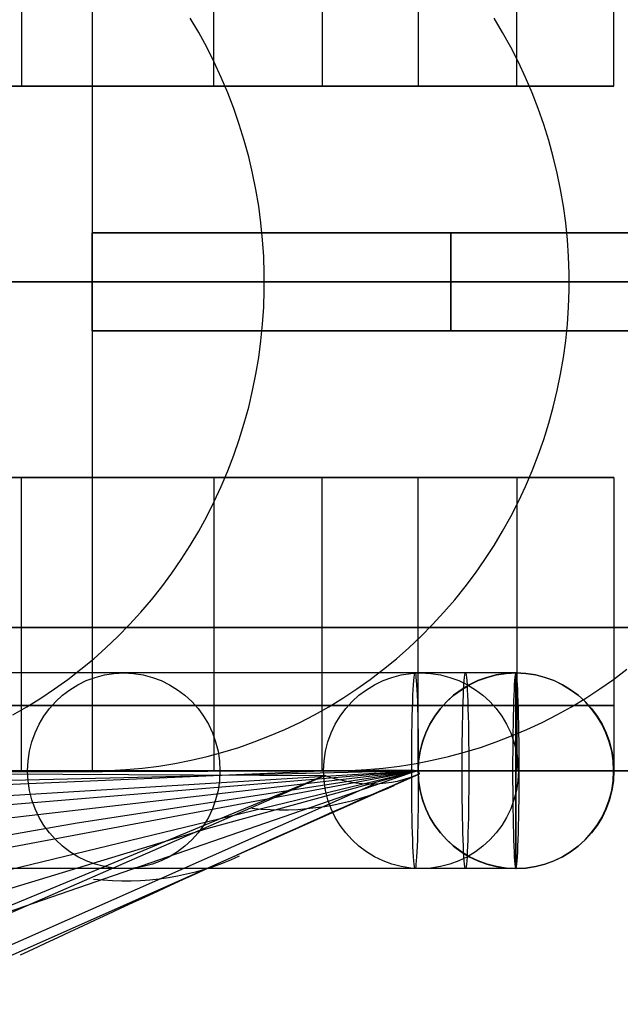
# Model space of a CAD drawing. Extents: x -3378 to 3007, y -425 to 173.
# Tile 49 of 256: x -2615 to -2596, y -348 to -318. Entities that reach past the tile are written whole.
import ezdxf

# ---------------------------------------------------------------- set-up
doc = ezdxf.new("R2010")
doc.units = 0
doc.layers.add('PREDEFINITO', color=7, linetype='CONTINUOUS')

msp = doc.modelspace()

# ---------------------------------------------------------------- linework, layer by layer
at = {"layer": 'PREDEFINITO'}
for p, q in [((-2614.721, -311.001, 1980.888), (-2614.721, -320.001, 1980.888)), ((-2612.55, -311.001, 2115), (-2612.55, -341.001, 2115)), ((-2612.55, -311.001, 3029.166), (-2612.55, -341.001, 3029.166)), ((-2612.55, -311.001, 2589.999), (-2612.55, -341.001, 2589.999)), ((-2612.55, -311.001, 2352.498), (-2612.55, -341.001, 2352.498)), ((-2612.55, -311.001, 2827.501), (-2612.55, -341.001, 2827.501)), ((-2608.818, -320.001, 1979.807), (-2608.818, -311.001, 1979.807)), ((-2605.501, -311.001, 2048.754), (-2605.501, -320.001, 2048.754)), ((-2602.55, -311.001, 2115), (-2602.55, -320.001, 2115)), ((-2602.55, -311.001, 3039.58), (-2602.55, -320.001, 3039.58)), ((-2602.55, -311.001, 2295.849), (-2602.55, -320.001, 2295.849)), ((-2602.55, -311.001, 2205.424), (-2602.55, -320.001, 2205.424)), ((-2602.55, -311.001, 2672.851), (-2602.55, -320.001, 2672.851)), ((-2599.524, -320.001, 2048.221), (-2599.524, -311.001, 2048.221)), ((-2596.55, -320.001, 2115), (-2596.55, -311.001, 2115)), ((-2596.55, -320.001, 3045.76), (-2596.55, -311.001, 3045.76)), ((-2596.55, -320.001, 2295.849), (-2596.55, -311.001, 2295.849)), ((-2596.55, -320.001, 2205.424), (-2596.55, -311.001, 2205.424)), ((-2596.55, -320.001, 2672.851), (-2596.55, -311.001, 2672.851)), ((-2609.288, -318.352, 1903.704), (-2609.55, -317.911, 1903.779)), ((-2599.963, -318.352, 1939.529), (-2600.228, -317.911, 1939.591)), ((-2609.042, -318.802, 1903.634), (-2609.288, -318.352, 1903.704)), ((-2599.714, -318.802, 1939.47), (-2599.963, -318.352, 1939.529)), ((-2608.811, -319.261, 1903.567), (-2609.042, -318.802, 1903.634)), ((-2599.479, -319.261, 1939.415), (-2599.714, -318.802, 1939.47)), ((-2608.595, -319.727, 1903.506), (-2608.811, -319.261, 1903.567)), ((-2599.261, -319.727, 1939.364), (-2599.479, -319.261, 1939.415)), ((-2608.394, -320.201, 1903.448), (-2608.595, -319.727, 1903.506)), ((-2599.058, -320.201, 1939.316), (-2599.261, -319.727, 1939.364)), ((-2614.721, -320.001, 1980.888), (-2608.818, -320.001, 1979.807)), ((-2608.21, -320.682, 1903.395), (-2608.394, -320.201, 1903.448)), ((-2605.501, -320.001, 2048.754), (-2599.524, -320.001, 2048.221)), ((-2602.55, -320.001, 2115), (-2596.55, -320.001, 2115)), ((-2602.55, -320.001, 2115), (-2602.55, -320.001, 2295.849)), ((-2602.55, -320.001, 3039.58), (-2596.55, -320.001, 3045.76)), ((-2602.55, -320.001, 2295.849), (-2602.55, -320.001, 3039.58)), ((-2602.55, -320.001, 2295.849), (-2596.55, -320.001, 2295.849)), ((-2602.55, -320.001, 2205.424), (-2596.55, -320.001, 2205.424)), ((-2602.55, -320.001, 2672.851), (-2596.55, -320.001, 2672.851)), ((-2599.55, -320.001, 2115), (-2599.55, -320.001, 2295.849)), ((-2599.55, -320.001, 2295.849), (-2599.55, -320.001, 3042.676)), ((-2598.871, -320.682, 1939.272), (-2599.058, -320.201, 1939.316)), ((-2596.55, -320.001, 2115), (-2596.55, -320.001, 2295.849)), ((-2596.55, -320.001, 2295.849), (-2596.55, -320.001, 3045.76)), ((-2608.041, -321.169, 1903.347), (-2608.21, -320.682, 1903.395)), ((-2598.7, -321.169, 1939.232), (-2598.871, -320.682, 1939.272)), ((-2607.889, -321.663, 1903.304), (-2608.041, -321.169, 1903.347)), ((-2598.546, -321.663, 1939.196), (-2598.7, -321.169, 1939.232)), ((-2607.753, -322.161, 1903.265), (-2607.889, -321.663, 1903.304)), ((-2598.409, -322.161, 1939.164), (-2598.546, -321.663, 1939.196)), ((-2607.634, -322.663, 1903.231), (-2607.753, -322.161, 1903.265)), ((-2598.288, -322.663, 1939.135), (-2598.409, -322.161, 1939.164)), ((-2607.532, -323.17, 1903.201), (-2607.634, -322.663, 1903.231)), ((-2598.184, -323.17, 1939.111), (-2598.288, -322.663, 1939.135)), ((-2607.446, -323.68, 1903.177), (-2607.532, -323.17, 1903.201)), ((-2598.098, -323.68, 1939.091), (-2598.184, -323.17, 1939.111)), ((-2607.378, -324.193, 1903.157), (-2607.446, -323.68, 1903.177)), ((-2598.028, -324.193, 1939.074), (-2598.098, -323.68, 1939.091)), ((-2607.326, -324.708, 1903.143), (-2607.378, -324.193, 1903.157)), ((-2597.976, -324.708, 1939.062), (-2598.028, -324.193, 1939.074)), ((-2577.625, -324.501, 2348.542), (-2612.55, -324.501, 2348.542)), ((-2577.625, -324.501, 2795.625), (-2612.55, -324.501, 2795.625)), ((-2612.55, -324.501, 2125), (-2577.625, -324.501, 2125)), ((-2607.292, -325.225, 1903.133), (-2607.326, -324.708, 1903.143)), ((-2597.942, -325.225, 1939.054), (-2597.976, -324.708, 1939.062)), ((-2607.275, -325.742, 1903.128), (-2607.292, -325.225, 1903.133)), ((-2597.924, -325.742, 1939.05), (-2597.942, -325.225, 1939.054)), ((-2607.275, -326.26, 1903.128), (-2607.275, -325.742, 1903.128)), ((-2597.924, -326.26, 1939.05), (-2597.924, -325.742, 1939.05)), ((-2612.55, -326.001, 2115), (-2612.55, -326.001, 2123.5)), ((-2612.55, -326.001, 2126.5), (-2612.55, -326.001, 2347.042)), ((-2612.55, -326.001, 2350.042), (-2612.55, -326.001, 2589.999)), ((-2612.55, -326.001, 2589.999), (-2612.55, -326.001, 2794.125)), ((-2612.55, -326.001, 2797.125), (-2612.55, -326.001, 3029.166)), ((-2612.55, -326.001, 2123.5), (-2577.55, -326.001, 2123.5)), ((-2612.55, -326.001, 2126.5), (-2577.55, -326.001, 2126.5)), ((-2577.55, -326.001, 2347.042), (-2612.55, -326.001, 2347.042)), ((-2577.55, -326.001, 2350.042), (-2612.55, -326.001, 2350.042)), ((-2577.55, -326.001, 2797.125), (-2612.55, -326.001, 2797.125)), ((-2577.55, -326.001, 2794.125), (-2612.55, -326.001, 2794.125)), ((-2607.292, -326.778, 1903.133), (-2607.275, -326.26, 1903.128)), ((-2597.942, -326.778, 1939.054), (-2597.924, -326.26, 1939.05)), ((-2607.326, -327.294, 1903.143), (-2607.292, -326.778, 1903.133)), ((-2597.976, -327.294, 1939.062), (-2597.942, -326.778, 1939.054)), ((-2607.378, -327.809, 1903.157), (-2607.326, -327.294, 1903.143)), ((-2598.028, -327.809, 1939.074), (-2597.976, -327.294, 1939.062)), ((-2612.55, -327.501, 2125), (-2577.625, -327.501, 2125)), ((-2577.625, -327.501, 2348.542), (-2612.55, -327.501, 2348.542)), ((-2577.625, -327.501, 2795.625), (-2612.55, -327.501, 2795.625)), ((-2607.446, -328.322, 1903.177), (-2607.378, -327.809, 1903.157)), ((-2598.098, -328.322, 1939.091), (-2598.028, -327.809, 1939.074)), ((-2607.532, -328.832, 1903.201), (-2607.446, -328.322, 1903.177)), ((-2598.184, -328.832, 1939.111), (-2598.098, -328.322, 1939.091)), ((-2607.634, -329.339, 1903.231), (-2607.532, -328.832, 1903.201)), ((-2598.288, -329.339, 1939.135), (-2598.184, -328.832, 1939.111)), ((-2607.753, -329.842, 1903.265), (-2607.634, -329.339, 1903.231)), ((-2598.409, -329.842, 1939.164), (-2598.288, -329.339, 1939.135)), ((-2607.889, -330.34, 1903.304), (-2607.753, -329.842, 1903.265)), ((-2598.546, -330.34, 1939.196), (-2598.409, -329.842, 1939.164)), ((-2608.041, -330.833, 1903.347), (-2607.889, -330.34, 1903.304)), ((-2598.7, -330.833, 1939.232), (-2598.546, -330.34, 1939.196)), ((-2608.21, -331.32, 1903.395), (-2608.041, -330.833, 1903.347)), ((-2598.871, -331.32, 1939.272), (-2598.7, -330.833, 1939.232)), ((-2608.394, -331.801, 1903.448), (-2608.21, -331.32, 1903.395)), ((-2599.058, -331.801, 1939.316), (-2598.871, -331.32, 1939.272)), ((-2614.721, -332.001, 1980.888), (-2608.818, -332.001, 1979.807)), ((-2614.721, -341.001, 1980.888), (-2614.721, -332.001, 1980.888)), ((-2608.818, -332.001, 1979.807), (-2608.818, -341.001, 1979.807)), ((-2608.595, -332.275, 1903.506), (-2608.394, -331.801, 1903.448)), ((-2605.501, -332.001, 2048.754), (-2599.524, -332.001, 2048.221)), ((-2605.501, -341.001, 2048.754), (-2605.501, -332.001, 2048.754)), ((-2602.55, -332.001, 2115), (-2596.55, -332.001, 2115)), ((-2602.55, -332.001, 2115), (-2602.55, -332.001, 2295.849)), ((-2602.55, -332.001, 3039.58), (-2596.55, -332.001, 3045.76)), ((-2602.55, -332.001, 2295.849), (-2602.55, -332.001, 3039.58)), ((-2602.55, -332.001, 2295.849), (-2596.55, -332.001, 2295.849)), ((-2602.55, -341.001, 2115), (-2602.55, -332.001, 2115)), ((-2602.55, -341.001, 3039.58), (-2602.55, -332.001, 3039.58)), ((-2602.55, -341.001, 2295.849), (-2602.55, -332.001, 2295.849)), ((-2602.55, -332.001, 2205.424), (-2596.55, -332.001, 2205.424)), ((-2602.55, -332.001, 2672.851), (-2596.55, -332.001, 2672.851)), ((-2602.55, -341.001, 2205.424), (-2602.55, -332.001, 2205.424)), ((-2602.55, -341.001, 2672.851), (-2602.55, -332.001, 2672.851)), ((-2599.55, -332.001, 2115), (-2599.55, -332.001, 2295.849)), ((-2599.55, -332.001, 2295.849), (-2599.55, -332.001, 3042.676)), ((-2599.524, -332.001, 2048.221), (-2599.524, -341.001, 2048.221)), ((-2599.261, -332.275, 1939.364), (-2599.058, -331.801, 1939.316)), ((-2596.55, -332.001, 2115), (-2596.55, -341.001, 2115)), ((-2596.55, -332.001, 2115), (-2596.55, -332.001, 2295.849)), ((-2596.55, -332.001, 3045.76), (-2596.55, -341.001, 3045.76)), ((-2596.55, -332.001, 2295.849), (-2596.55, -332.001, 3045.76)), ((-2596.55, -332.001, 2295.849), (-2596.55, -341.001, 2295.849)), ((-2596.55, -332.001, 2205.424), (-2596.55, -341.001, 2205.424)), ((-2596.55, -332.001, 2672.851), (-2596.55, -341.001, 2672.851)), ((-2608.811, -332.742, 1903.567), (-2608.595, -332.275, 1903.506)), ((-2599.479, -332.742, 1939.415), (-2599.261, -332.275, 1939.364)), ((-2609.042, -333.2, 1903.634), (-2608.811, -332.742, 1903.567)), ((-2599.714, -333.2, 1939.47), (-2599.479, -332.742, 1939.415)), ((-2609.288, -333.65, 1903.704), (-2609.042, -333.2, 1903.634)), ((-2599.963, -333.65, 1939.529), (-2599.714, -333.2, 1939.47)), ((-2609.55, -334.091, 1903.779), (-2609.288, -333.65, 1903.704)), ((-2600.228, -334.091, 1939.591), (-2599.963, -333.65, 1939.529)), ((-2609.825, -334.522, 1903.858), (-2609.55, -334.091, 1903.779)), ((-2600.507, -334.522, 1939.656), (-2600.228, -334.091, 1939.591)), ((-2610.115, -334.943, 1903.941), (-2609.825, -334.522, 1903.858)), ((-2600.8, -334.943, 1939.725), (-2600.507, -334.522, 1939.656)), ((-2610.419, -335.354, 1904.028), (-2610.115, -334.943, 1903.941)), ((-2601.108, -335.354, 1939.797), (-2600.8, -334.943, 1939.725)), ((-2610.736, -335.753, 1904.118), (-2610.419, -335.354, 1904.028)), ((-2601.429, -335.753, 1939.873), (-2601.108, -335.354, 1939.797)), ((-2611.066, -336.14, 1904.213), (-2610.736, -335.753, 1904.118)), ((-2601.763, -336.14, 1939.951), (-2601.429, -335.753, 1939.873)), ((-2611.409, -336.516, 1904.311), (-2611.066, -336.14, 1904.213)), ((-2602.11, -336.516, 1940.033), (-2601.763, -336.14, 1939.951)), ((-2611.764, -336.879, 1904.413), (-2611.409, -336.516, 1904.311)), ((-2602.47, -336.879, 1940.117), (-2602.11, -336.516, 1940.033)), ((-2612.131, -337.229, 1904.518), (-2611.764, -336.879, 1904.413)), ((-2602.841, -337.229, 1940.204), (-2602.47, -336.879, 1940.117)), ((-2612.509, -337.566, 1904.626), (-2612.131, -337.229, 1904.518)), ((-2603.224, -337.566, 1940.294), (-2602.841, -337.229, 1940.204)), ((-2612.898, -337.888, 1904.737), (-2612.509, -337.566, 1904.626)), ((-2603.619, -337.888, 1940.387), (-2603.224, -337.566, 1940.294)), ((-2613.298, -338.197, 1904.852), (-2612.898, -337.888, 1904.737)), ((-2604.023, -338.197, 1940.482), (-2603.619, -337.888, 1940.387)), ((-2599.557, -338.001, 3043.682), (-2602.651, -338.001, 3043.578)), ((-2599.557, -338.001, 3043.682), (-2599.55, -338.001, 2116)), ((-2599.557, -344.001, 3043.682), (-2599.557, -338.001, 3043.682)), ((-2599.557, -338.001, 3043.682), (-2599.557, -344.001, 3043.682)), ((-2596.567, -338.197, 1976.027), (-2596.158, -337.888, 1975.952)), ((-2613.708, -338.491, 1904.969), (-2613.298, -338.197, 1904.852)), ((-2604.438, -338.491, 1940.579), (-2604.023, -338.197, 1940.482)), ((-2596.986, -338.491, 1976.105), (-2596.567, -338.197, 1976.027)), ((-2614.127, -338.771, 1905.089), (-2613.708, -338.491, 1904.969)), ((-2604.863, -338.771, 1940.679), (-2604.438, -338.491, 1940.579)), ((-2597.415, -338.771, 1976.184), (-2596.986, -338.491, 1976.105)), ((-2614.555, -339.035, 1905.211), (-2614.127, -338.771, 1905.089)), ((-2605.296, -339.035, 1940.78), (-2604.863, -338.771, 1940.679)), ((-2597.853, -339.035, 1976.265), (-2597.415, -338.771, 1976.184)), ((-2614.992, -339.283, 1905.336), (-2614.555, -339.035, 1905.211)), ((-2605.739, -339.283, 1940.884), (-2605.296, -339.035, 1940.78)), ((-2602.55, -339.001, 2115), (-2602.55, -339.001, 2295.849)), ((-2602.55, -339.001, 2295.849), (-2602.55, -339.001, 3039.58)), ((-2598.3, -339.283, 1976.348), (-2597.853, -339.035, 1976.265)), ((-2596.55, -339.001, 2115), (-2596.55, -339.001, 2295.849)), ((-2596.55, -339.001, 2295.849), (-2596.55, -339.001, 3045.76)), ((-2606.647, -339.732, 1941.097), (-2606.189, -339.516, 1940.99)), ((-2606.189, -339.516, 1940.99), (-2605.739, -339.283, 1940.884)), ((-2599.217, -339.732, 1976.518), (-2598.755, -339.516, 1976.432)), ((-2598.755, -339.516, 1976.432), (-2598.3, -339.283, 1976.348)), ((-2607.112, -339.933, 1941.207), (-2606.647, -339.732, 1941.097)), ((-2599.687, -339.933, 1976.605), (-2599.217, -339.732, 1976.518)), ((-2608.06, -340.283, 1941.429), (-2607.583, -340.116, 1941.317)), ((-2607.583, -340.116, 1941.317), (-2607.112, -339.933, 1941.207)), ((-2600.645, -340.283, 1976.782), (-2600.163, -340.116, 1976.693)), ((-2600.163, -340.116, 1976.693), (-2599.687, -339.933, 1976.605)), ((-2609.03, -340.565, 1941.657), (-2608.543, -340.433, 1941.542)), ((-2608.543, -340.433, 1941.542), (-2608.06, -340.283, 1941.429)), ((-2601.624, -340.565, 1976.963), (-2601.132, -340.433, 1976.872)), ((-2601.132, -340.433, 1976.872), (-2600.645, -340.283, 1976.782)), ((-2610.515, -340.858, 1942.005), (-2610.017, -340.778, 1941.888)), ((-2610.017, -340.778, 1941.888), (-2609.522, -340.681, 1941.772)), ((-2609.522, -340.681, 1941.772), (-2609.03, -340.565, 1941.657)), ((-2603.124, -340.858, 1977.241), (-2602.621, -340.778, 1977.147)), ((-2602.621, -340.778, 1977.147), (-2602.121, -340.681, 1977.055)), ((-2602.121, -340.681, 1977.055), (-2601.624, -340.565, 1976.963)), ((-2602.55, -340.999, 2117.486), (-2798.095, -341.645, 1660.662)), ((-2602.551, -340.999, 2250.984), (-2757.615, -344.759, 1880.76)), ((-2602.552, -341.001, 2384.19), (-2719.579, -348.12, 2102.221)), ((-2602.556, -341.002, 2783.923), (-2688.203, -361.79, 2569.715)), ((-2602.553, -341.001, 2517.47), (-2681.412, -350.146, 2324.95)), ((-2605.284, -341.001, 2052.237), (-2672.588, -343.905, 2081.806)), ((-2602.561, -340.989, 2917.532), (-2651.916, -358.068, 2790.731)), ((-2602.554, -341.003, 2650.763), (-2644.143, -348.804, 2547.36)), ((-2602.552, -341, 2288.55), (-2635.656, -343.757, 2303.628)), ((-2627.735, -341.018, 3039.271), (-2605.413, -341.151, 3040.471)), ((-2616.419, -341.001, 1943.391), (-2612.525, -341.001, 1942.477)), ((-2613.13, -341.006, 1990.888), (-2616.011, -341.004, 1975.018)), ((-2615.523, -341.001, 2048.958), (-2605.564, -341.001, 2048.06)), ((-2610.594, -341.007, 2006.816), (-2613.13, -341.006, 1990.888)), ((-2602.553, -341.001, 2526.043), (-2613.019, -342.606, 2531.319)), ((-2612.55, -341.001, 2115), (-2602.55, -341.001, 2115)), ((-2612.55, -341.001, 2115), (-2612.55, -341.001, 2589.999)), ((-2612.55, -341.001, 3029.166), (-2602.55, -341.001, 3039.58)), ((-2612.55, -341.001, 2589.999), (-2612.55, -341.001, 3029.166)), ((-2612.55, -341.001, 2589.999), (-2602.55, -341.001, 2589.999)), ((-2612.55, -341.001, 2352.498), (-2602.55, -341.001, 2352.498)), ((-2612.55, -341.001, 2827.501), (-2602.55, -341.001, 2827.501)), ((-2612.525, -341.001, 1942.477), (-2612.021, -340.992, 1942.359)), ((-2612.021, -340.992, 1942.359), (-2611.518, -340.966, 1942.241)), ((-2611.518, -340.966, 1942.241), (-2611.015, -340.921, 1942.123)), ((-2611.015, -340.921, 1942.123), (-2610.515, -340.858, 1942.005)), ((-2608.423, -341.006, 2022.641), (-2610.594, -341.007, 2006.816)), ((-2609.087, -341.001, 1978.344), (-2605.154, -341.001, 1977.616)), ((-2602.555, -340.999, 2763.6), (-2609.037, -342.785, 2767.456)), ((-2606.591, -341.004, 2038.509), (-2608.423, -341.006, 2022.641)), ((-2605.1, -341.001, 2054.414), (-2606.591, -341.004, 2038.509)), ((-2605.154, -341.001, 1977.616), (-2604.645, -340.992, 1977.522)), ((-2603.95, -340.997, 2070.347), (-2605.1, -341.001, 2054.414)), ((-2604.645, -340.992, 1977.522), (-2604.137, -340.966, 1977.428)), ((-2604.137, -340.966, 1977.428), (-2603.629, -340.921, 1977.334)), ((-2603.143, -340.994, 2086.298), (-2603.95, -340.997, 2070.347)), ((-2603.629, -340.921, 1977.334), (-2603.124, -340.858, 1977.241)), ((-2602.677, -340.994, 2102.262), (-2603.143, -340.994, 2086.298)), ((-2599.658, -341.001, 3046.68), (-2602.751, -341.001, 3046.576)), ((-2602.553, -341.001, 2522.924), (-2602.677, -340.994, 2102.262)), ((-2602.557, -341.001, 3043.682), (-2602.55, -341.001, 2116)), ((-2596.557, -341.001, 3043.682), (-2602.557, -341.001, 3043.682)), ((-2602.554, -341.002, 2588.072), (-2602.553, -341.001, 2522.924)), ((-2602.512, -341.1, 3035.164), (-2602.554, -341.002, 2588.072)), ((-2602.55, -341.001, 2295.849), (-2602.55, -341.001, 2115)), ((-2602.55, -341.001, 2589.999), (-2602.55, -341.001, 2295.849)), ((-2602.55, -341.001, 3039.58), (-2602.55, -341.001, 2589.999)), ((-2599.457, -341.001, 3040.684), (-2602.55, -341.001, 3040.58)), ((-2599.658, -341.001, 3046.68), (-2599.457, -341.001, 3040.684)), ((-2599.587, -341.001, 2047.521), (-2595.603, -341.001, 2047.161)), ((-2596.557, -341.001, 3043.682), (-2596.55, -341.001, 2116)), ((-2596.55, -341.001, 2115), (-2596.55, -341.001, 2295.849)), ((-2596.55, -341.001, 2295.849), (-2596.55, -341.001, 2589.999)), ((-2596.55, -341.001, 2589.999), (-2596.55, -341.001, 3045.76)), ((-2596.55, -341.001, 2115), (-2592.55, -341.001, 2115)), ((-2596.55, -341.001, 2589.999), (-2592.55, -341.001, 2589.999)), ((-2596.55, -341.001, 2827.501), (-2592.55, -341.001, 2827.501)), ((-2596.55, -341.001, 2352.498), (-2592.55, -341.001, 2352.498)), ((-2596.55, -341.001, 3045.76), (-2592.55, -341.001, 3049.851)), ((-2605.413, -341.151, 3040.471), (-2683.972, -373.563, 2859.741)), ((-2641.995, -357.097, 2956.41), (-2605.413, -341.151, 3040.471)), ((-2634.412, -355.273, 2960.161), (-2602.512, -341.1, 3035.164)), ((-2634.412, -355.273, 2960.161), (-2602.512, -341.1, 3035.164)), ((-2639.417, -357.117, 2955.308), (-2603.911, -341.412, 3037.852)), ((-2613.019, -342.606, 2531.319), (-2623.434, -344.43, 2536.644)), ((-2609.037, -342.785, 2767.456), (-2619.632, -346.006, 2773.718)), ((-2599.557, -344.001, 3043.682), (-2602.651, -344.001, 3043.578)), ((-2599.557, -344.001, 3043.682), (-2599.55, -344.001, 2116))]:
    msp.add_line(p, q, dxfattribs=at)
at = {"layer": 'PREDEFINITO', "extrusion": (1, 2.97209e-08, -4.54747e-13)}
msp.add_circle((-326.001, 2125, -2612.55), 1.5, dxfattribs=at)
at = {"layer": 'PREDEFINITO', "extrusion": (1, 2.97209e-08, 4.54747e-13)}
msp.add_circle((-326.001, 2348.542, -2612.55), 1.5, dxfattribs=at)
at = {"layer": 'PREDEFINITO', "extrusion": (-1, -2.97208e-08, 3.03165e-13)}
msp.add_circle((326.001, 2795.625, 2612.55), 1.5, dxfattribs=at)
at = {"layer": 'PREDEFINITO', "extrusion": (1, 2.97209e-08, -1.51582e-13)}
for centre in [(-326.001, 2125, -2601.55), (-326.001, 2795.625, -2601.55)]:
    msp.add_circle(centre, 1.5, dxfattribs=at)
at = {"layer": 'PREDEFINITO', "extrusion": (-1, -2.97211e-08, -3.94106e-21)}
msp.add_circle((326.001, 2348.542, 2601.55), 1.5, dxfattribs=at)
at = {"layer": 'PREDEFINITO', "extrusion": (0.178664, 7.53718e-08, 0.98391)}
msp.add_circle((-341, 2923.742, 1483.866), 3, dxfattribs=at)
at = {"layer": 'PREDEFINITO', "extrusion": (0.088274, 3.72394e-08, 0.996096)}
msp.add_circle((-341, 2773.27, 1812.239), 3, dxfattribs=at)
at = {"layer": 'PREDEFINITO', "extrusion": (0.999437, 4.21625e-07, 0.033558)}
for centre in [(-341, 3129.203, -2499.049), (-341, 3129.203, -2497.501)]:
    msp.add_circle(centre, 3, dxfattribs=at)
at = {"layer": 'PREDEFINITO', "extrusion": (7.85225e-06, 3.31257e-12, -1)}
msp.add_circle((2599.534, -341.001, -3043.702), 3, dxfattribs=at)
at = {"layer": 'PREDEFINITO', "extrusion": (-3.97619e-06, -1.7532e-12, 1)}
msp.add_circle((-2599.544, -341.001, 2579.851), 3, dxfattribs=at)
at = {"layer": 'PREDEFINITO', "extrusion": (-1.00128e-07, -4.22401e-14, 1)}
msp.add_circle((-2599.55, -341.001, 2116), 3, dxfattribs=at)
at = {"layer": 'PREDEFINITO', "extrusion": (-0.999437, -4.21625e-07, -0.033558)}
msp.add_circle((341, 3129.204, 2495.953), 3, dxfattribs=at)
at = {"layer": 'PREDEFINITO', "extrusion": (2.97209e-08, -1, -9.73261e-16)}
msp.add_arc((-3347.55, 2115, 320.001), 751, 271.449718, 359.999998, dxfattribs=at)
at = {"layer": 'PREDEFINITO', "extrusion": (2.97209e-08, -1, 3.65683e-17)}
msp.add_arc((-2577.549, 2295, 320.001), 751, 91.449718, 179.999999, dxfattribs=at)
at = {"layer": 'PREDEFINITO', "extrusion": (2.97209e-08, -1, -1.47975e-15)}
msp.add_arc((-3347.55, 2115, 320.001), 748, 271.685444, 359.999998, dxfattribs=at)
at = {"layer": 'PREDEFINITO', "extrusion": (2.97209e-08, -1, -1.58562e-16)}
msp.add_arc((-2577.549, 2295, 320.001), 748, 91.685443, 179.999999, dxfattribs=at)
at = {"layer": 'PREDEFINITO', "extrusion": (2.97209e-08, -1, -7.47677e-16)}
msp.add_arc((-3347.55, 2115, 320.001), 744.999, 271.923096, 359.999997, dxfattribs=at)
at = {"layer": 'PREDEFINITO', "extrusion": (2.97209e-08, -1, 6.55085e-16)}
msp.add_arc((-2577.549, 2295, 320.001), 744.999, 91.923094, 180, dxfattribs=at)
at = {"layer": 'PREDEFINITO', "extrusion": (2.97209e-08, -1, -3.03496e-16)}
msp.add_arc((-3347.55, 2115, 326.001), 770, 270, 0, dxfattribs=at)
at = {"layer": 'PREDEFINITO', "extrusion": (2.97209e-08, -1, 3.84815e-16)}
msp.add_arc((-2577.55, 2295, 326.001), 770, 90, 180, dxfattribs=at)
at = {"layer": 'PREDEFINITO', "extrusion": (2.97209e-08, -1, 1.4365e-18)}
msp.add_arc((-3347.549, 2115, 326.001), 735, 272.729396, 0.000003, dxfattribs=at)
at = {"layer": 'PREDEFINITO', "extrusion": (2.97209e-08, -1, 8.73036e-18)}
msp.add_arc((-2577.55, 2295, 326.001), 735, 92.729402, 179.999996, dxfattribs=at)
at = {"layer": 'PREDEFINITO', "extrusion": (2.97209e-08, -1, -1.22048e-17)}
msp.add_arc((-3347.55, 2115, 332.001), 751, 271.449718, 359.999998, dxfattribs=at)
at = {"layer": 'PREDEFINITO', "extrusion": (2.97209e-08, -1, 9.97622e-16)}
msp.add_arc((-2577.549, 2295, 332.001), 751, 91.449718, 179.999999, dxfattribs=at)
at = {"layer": 'PREDEFINITO', "extrusion": (2.97209e-08, -1, 4.72024e-16)}
msp.add_arc((-3347.55, 2115, 332.001), 748, 271.685444, 359.999998, dxfattribs=at)
at = {"layer": 'PREDEFINITO', "extrusion": (2.97209e-08, -1, 2.94403e-16)}
msp.add_arc((-2577.549, 2295, 332.001), 748, 91.685443, 179.999999, dxfattribs=at)
at = {"layer": 'PREDEFINITO', "extrusion": (2.97209e-08, -1, 5.28467e-16)}
msp.add_arc((-3347.55, 2115, 332.001), 744.999, 271.923096, 359.999997, dxfattribs=at)
at = {"layer": 'PREDEFINITO', "extrusion": (2.97209e-08, -1, -6.17532e-16)}
msp.add_arc((-2577.549, 2295, 332.001), 744.999, 91.923094, 180, dxfattribs=at)
at = {"layer": 'PREDEFINITO', "extrusion": (2.97209e-08, -1, -1.41226e-15)}
msp.add_arc((-3347.55, 2115, 336.608), 765.607, 270.328796, 359.999998, dxfattribs=at)
at = {"layer": 'PREDEFINITO', "extrusion": (2.97209e-08, -1, 4.91802e-16)}
msp.add_arc((-2577.549, 2295, 336.608), 765.607, 90.328797, 179.999997, dxfattribs=at)
at = {"layer": 'PREDEFINITO', "extrusion": (4.21863e-07, -1, 1.01953e-15)}
msp.add_arc((-2577.55, 2296, 338), 747.999, 91.923078, 180.000014, dxfattribs=at)
at = {"layer": 'PREDEFINITO', "extrusion": (-4.21863e-07, 1, -5.5211e-16)}
msp.add_arc((3347.549, 2116, -338), 747.999, 179.999975, 268.076932, dxfattribs=at)
at = {"layer": 'PREDEFINITO', "extrusion": (2.97209e-08, -1, 4.60949e-16)}
msp.add_arc((-3347.55, 2115, 339.001), 751, 271.449718, 359.999998, dxfattribs=at)
at = {"layer": 'PREDEFINITO', "extrusion": (2.97209e-08, -1, 2.76832e-16)}
msp.add_arc((-2577.549, 2295, 339.001), 751, 91.449718, 179.999999, dxfattribs=at)
at = {"layer": 'PREDEFINITO', "extrusion": (2.97209e-08, -1, 2.12848e-16)}
msp.add_arc((-3347.55, 2115, 339.001), 744.999, 271.923096, 359.999997, dxfattribs=at)
at = {"layer": 'PREDEFINITO', "extrusion": (2.97209e-08, -1, -1.06412e-16)}
msp.add_arc((-2577.549, 2295, 339.001), 744.999, 91.923094, 180, dxfattribs=at)
at = {"layer": 'PREDEFINITO', "extrusion": (2.97209e-08, -1, -4.65558e-16)}
msp.add_arc((-3347.55, 2115, 341.001), 755, 271.138407, 359.999998, dxfattribs=at)
at = {"layer": 'PREDEFINITO', "extrusion": (2.97209e-08, -1, -2.48941e-16)}
msp.add_arc((-2577.549, 2295, 341.001), 755, 91.138411, 179.999994, dxfattribs=at)
at = {"layer": 'PREDEFINITO', "extrusion": (2.97209e-08, -1, 1.65814e-16)}
msp.add_arc((-3347.55, 2115, 341.001), 751, 271.449718, 359.999998, dxfattribs=at)
at = {"layer": 'PREDEFINITO', "extrusion": (2.97209e-08, -1, 2.32079e-16)}
msp.add_arc((-2577.549, 2295, 341.001), 751, 91.449717, 179.999999, dxfattribs=at)
at = {"layer": 'PREDEFINITO', "extrusion": (4.21863e-07, -1, 1.60124e-15)}
msp.add_arc((-2577.55, 2296, 341), 750.999, 91.923078, 180.000014, dxfattribs=at)
at = {"layer": 'PREDEFINITO', "extrusion": (-2.97209e-08, 1, -6.93284e-16)}
msp.add_arc((3347.55, 2115, -341.001), 744.999, 180.000002, 268.076906, dxfattribs=at)
at = {"layer": 'PREDEFINITO', "extrusion": (-2.97209e-08, 1, 6.45687e-16)}
msp.add_arc((2577.549, 2295, -341.001), 744.999, 360, 88.076908, dxfattribs=at)
at = {"layer": 'PREDEFINITO', "extrusion": (-4.21863e-07, 1, 1.17545e-15)}
msp.add_arc((3347.549, 2116, -341), 744.999, 179.999975, 268.076932, dxfattribs=at)
at = {"layer": 'PREDEFINITO', "extrusion": (4.21863e-07, -1, 5.56557e-16)}
msp.add_arc((-2577.55, 2296, 341), 744.999, 91.923078, 180.000014, dxfattribs=at)
at = {"layer": 'PREDEFINITO', "extrusion": (-4.21863e-07, 1, -2.37727e-16)}
msp.add_arc((3347.549, 2116, -341), 750.999, 179.999975, 268.076932, dxfattribs=at)
at = {"layer": 'PREDEFINITO', "extrusion": (2.97209e-08, -1, -1.10637e-16)}
msp.add_arc((-3347.549, 2115, 341.001), 735, 272.729396, 0.000003, dxfattribs=at)
at = {"layer": 'PREDEFINITO', "extrusion": (2.97209e-08, -1, -3.21605e-16)}
msp.add_arc((-2577.55, 2295, 341.001), 735, 92.729402, 179.999996, dxfattribs=at)
at = {"layer": 'PREDEFINITO', "extrusion": (0.51634, -0.720405, 0.463044)}
msp.add_arc((-2436.216, 2965.843, 291.674), 294.517, 65.48391, 68.27647, dxfattribs=at)
at = {"layer": 'PREDEFINITO', "extrusion": (-0.856822, -0.210909, -0.470504)}
msp.add_arc((-306.508, 3906.945, 873.775), 15.732, 355.0329, 17.1974, dxfattribs=at)
at = {"layer": 'PREDEFINITO', "extrusion": (-0.387026, -0.177272, -0.904867)}
msp.add_arc((-783.649, 3561.593, -1676.667), 10, 0.0255, 28.101, dxfattribs=at)
at = {"layer": 'PREDEFINITO', "extrusion": (-0.387239, -0.176102, -0.905005)}
msp.add_arc((-776.845, 3562.965, -1664.575), 10, 359.6477, 28.4185, dxfattribs=at)
at = {"layer": 'PREDEFINITO', "extrusion": (4.21863e-07, -1, 1.2689e-15)}
msp.add_arc((-2577.55, 2296, 344), 747.999, 91.923078, 180.000014, dxfattribs=at)
at = {"layer": 'PREDEFINITO', "extrusion": (-4.21863e-07, 1, -5.21378e-16)}
msp.add_arc((3347.549, 2116, -344), 747.999, 179.999975, 268.076932, dxfattribs=at)

doc.saveas('drawing.dxf')
